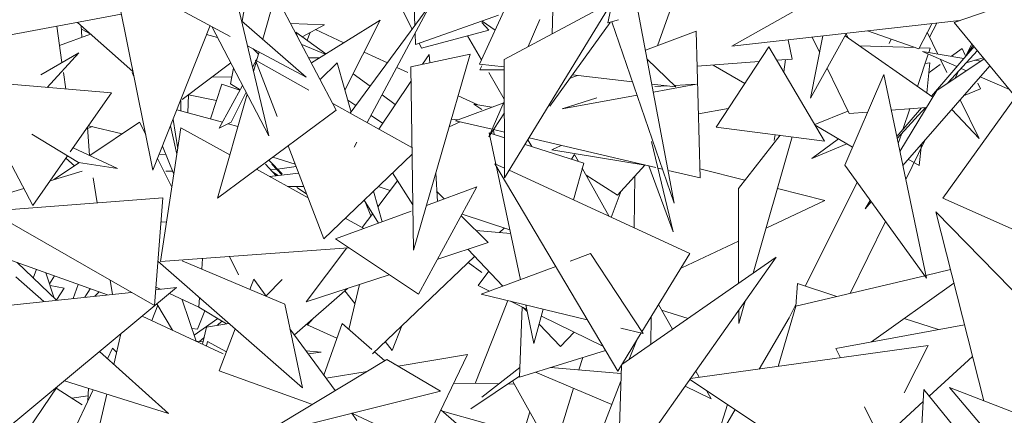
# Model space of a CAD drawing. Header units: millimetres. Extents: x -14485 to 13127, y -18923 to 3272.
# Tile 77 of 119: x 11401 to 11577, y 2397 to 2468. Entities that reach past the tile are written whole.
import ezdxf

# ---------------------------------------------------------------- set-up
doc = ezdxf.new("R2010")
doc.units = ezdxf.units.MM
doc.layers.add('G-IMPT', color=7, linetype='Continuous', lineweight=5)

# ---------------------------------------------------------------- blocks, each defined once
blk = doc.blocks.new('ÁRVORES ORNAMENTAIS - Pequeno e Médio Porte - Ipê-roxo-2865575-CORTE_CALÇADA')
at = {"layer": 'G-IMPT', "color": 253, "true_color": 0xaaaaaa}
for p, q in [((7771.13, 2493.58), (7765.67, 2467)), ((7730.64, 2465.86), (7721.93, 2483.19)), ((7742.69, 2459.64), (7752.22, 2480.34)), ((7698.05, 2464.6), (7679.23, 2474.73)), ((7700.2, 2467.31), (7701.43, 2474.06)), ((7731.13, 2466.52), (7730.89, 2473.82)), ((7774.54, 2462.93), (7778.66, 2474.56)), ((7827.65, 2467.11), (7850.39, 2474.93)), ((7705.02, 2446.76), (7699.01, 2471.96)), ((7703.89, 2464.07), (7706.16, 2472.05)), ((7717.07, 2451.41), (7706.16, 2472.05)), ((7755.92, 2473.16), (7755.68, 2465.06)), ((7684.26, 2440.63), (7678.19, 2470.57)), ((7719.57, 2450.84), (7734.01, 2470.42)), ((7734.01, 2470.42), (7722.6, 2449.15)), ((7766.42, 2470.79), (7747.1, 2460.48)), ((7766.42, 2470.79), (7747.19, 2439.28)), ((7678.59, 2468.58), (7646.59, 2462.58)), ((7771.1, 2468.92), (7777.55, 2434.76)), ((7787.84, 2462.85), (7799.83, 2469.6)), ((7680.68, 2458.28), (7670.75, 2467.11)), ((7700.1, 2467.39), (7711.67, 2457.27)), ((7714.95, 2466.64), (7708.86, 2466.93)), ((7714.95, 2466.64), (7710.96, 2464.52)), ((7712.61, 2459.85), (7724.94, 2467.47)), ((7718.62, 2454.94), (7724.94, 2467.47)), ((7731.25, 2463.12), (7746.06, 2468.37)), ((7744.36, 2465.71), (7743.12, 2467.08)), ((7745.49, 2465.72), (7743.17, 2467.34)), ((7753.51, 2467.62), (7751.4, 2462.77)), ((7766.05, 2467.11), (7755.3, 2452.1)), ((7765.67, 2467), (7767.57, 2467.56)), ((7766.35, 2467.2), (7777.55, 2434.76)), ((7787.84, 2462.85), (7828.58, 2467.43)), ((7821.31, 2462.35), (7823.61, 2466.87)), ((7823.24, 2464.45), (7824.5, 2466.97)), ((7827.65, 2467.11), (7842.75, 2448.69)), ((7667.05, 2466.42), (7667.98, 2459.9)), ((7673.11, 2465.01), (7667.54, 2462.98)), ((7671.55, 2464.44), (7671.42, 2466.52)), ((7671.61, 2465.8), (7673.04, 2465.07)), ((7694.48, 2466.52), (7684.26, 2440.63)), ((7693.84, 2464.91), (7695.81, 2464.37)), ((7694.77, 2466.36), (7705.02, 2446.76)), ((7715.19, 2461.44), (7709.83, 2465.34)), ((7710.27, 2464.27), (7709.83, 2465.34)), ((7711.83, 2463.89), (7712.41, 2465.3)), ((7713.37, 2465.8), (7718.43, 2463.45)), ((7731.25, 2463.12), (7731.18, 2465.15)), ((7732.33, 2462.5), (7744.36, 2465.71)), ((7781.44, 2465.5), (7772.38, 2462.13)), ((7781.44, 2465.5), (7782.18, 2439.24)), ((7808.36, 2465.16), (7801.92, 2453.54)), ((7808.68, 2464.3), (7808.29, 2465.04)), ((7812.09, 2465.58), (7821.31, 2462.35)), ((7824.72, 2461.43), (7822.82, 2465.32)), ((7715.1, 2461.39), (7710.87, 2463.14)), ((7732.33, 2462.5), (7731.9, 2463.35)), ((7743.04, 2460.41), (7740.56, 2464.7)), ((7798.65, 2460.54), (7797.92, 2463.98)), ((7801.92, 2453.54), (7804.11, 2464.68)), ((7803.54, 2461.77), (7802.24, 2464.47)), ((7823.79, 2453.74), (7808.11, 2464.7)), ((7816.02, 2463.34), (7816.38, 2464.07)), ((7829.7, 2461.03), (7830.79, 2463.27)), ((7670.99, 2461.66), (7664.21, 2457.68)), ((7665.34, 2455.45), (7670.99, 2461.66)), ((7711.67, 2457.27), (7701.17, 2462.92)), ((7703.14, 2461.42), (7702.2, 2462.36)), ((7702.8, 2460.22), (7703.25, 2461.8)), ((7722.06, 2461.76), (7726.2, 2459.84)), ((7741.03, 2461.39), (7730.38, 2459.14)), ((7741.03, 2461.39), (7730.88, 2426.31)), ((7733.7, 2461.36), (7732.5, 2459.59)), ((7733.7, 2461.36), (7733.78, 2459.86)), ((7785.02, 2448.36), (7794.49, 2462.71)), ((7804.45, 2445.86), (7794.49, 2462.71)), ((7820.66, 2462.58), (7810.66, 2462.92)), ((7821.05, 2455.65), (7823, 2461.43)), ((7823.35, 2462.48), (7821.41, 2462.55)), ((7829.38, 2460.65), (7821.95, 2461.89)), ((7821.95, 2461.89), (7828.13, 2459.19)), ((7823.09, 2461.7), (7823.35, 2462.48)), ((7823.58, 2453.88), (7831.2, 2462.77)), ((7831.79, 2462.06), (7826.5, 2456.25)), ((7829.05, 2462.44), (7827.12, 2461.03)), ((7829.61, 2461.21), (7829.05, 2462.44)), ((7831, 2463.02), (7829.67, 2460.98)), ((7689.49, 2453.27), (7698.18, 2459.85)), ((7702.08, 2459.1), (7702.91, 2460.63)), ((7702.26, 2458.33), (7702.74, 2460)), ((7706.47, 2450.24), (7702.61, 2460.33)), ((7712.16, 2454.99), (7702.61, 2460.33)), ((7712.14, 2460.74), (7714.03, 2460.73)), ((7714.17, 2456.9), (7717.23, 2459.87)), ((7719.72, 2451.05), (7717.23, 2459.87)), ((7742.69, 2459.64), (7747.1, 2459.13)), ((7747.1, 2460.48), (7747.19, 2439.28)), ((7777.82, 2455.57), (7772.68, 2460.54)), ((7792.76, 2460.09), (7781.62, 2459.24)), ((7798.65, 2460.54), (7795.9, 2460.33)), ((7797.13, 2458.25), (7797.43, 2460.44)), ((7823.26, 2459.88), (7822.42, 2459.72)), ((7822.72, 2454.49), (7823.26, 2459.88)), ((7824.51, 2454.93), (7833.01, 2460.56)), ((7826.33, 2458.13), (7825.18, 2460.48)), ((7832.84, 2460.78), (7829.8, 2459.88)), ((7832.39, 2460.15), (7831.32, 2460.33)), ((7668.24, 2458.13), (7668.66, 2455.17)), ((7680.54, 2458.13), (7680.88, 2457.31)), ((7698.16, 2456.11), (7698.67, 2458.91)), ((7723.12, 2455.66), (7720.09, 2457.86)), ((7727.91, 2459.05), (7729.88, 2458.13)), ((7730.38, 2459.14), (7730.88, 2426.31)), ((7742.76, 2458.62), (7743.12, 2459.33)), ((7742.76, 2458.62), (7747.11, 2458.63)), ((7747.13, 2453.35), (7744.36, 2458.13)), ((7790.15, 2456.14), (7784.53, 2459.46)), ((7808.82, 2450.76), (7804.9, 2458.93)), ((7834.01, 2459.35), (7818.45, 2441.46)), ((7825.1, 2459.55), (7823.16, 2458.13)), ((7827.79, 2457.1), (7828.29, 2458.13)), ((7828.88, 2458.86), (7829.82, 2458.45)), ((7650.97, 2456.68), (7676.82, 2454.47)), ((7650.97, 2456.68), (7662.77, 2434.29)), ((7694.88, 2457.35), (7698.38, 2457.32)), ((7698.16, 2456.11), (7699.86, 2455.03)), ((7730.42, 2456.52), (7724.65, 2448.01)), ((7760.23, 2457.61), (7758.89, 2457.11)), ((7759.32, 2457.71), (7770.05, 2456.47)), ((7773.53, 2456.06), (7777.82, 2455.57)), ((7808.04, 2441.52), (7815.03, 2457.77)), ((7822.69, 2421.28), (7815.03, 2457.77)), ((7832.34, 2455.19), (7831.87, 2456.21)), ((7832.29, 2457.37), (7837.5, 2455.09)), ((7676.82, 2454.47), (7669.47, 2443.91)), ((7696.58, 2456.04), (7694.53, 2449.81)), ((7696.12, 2448.15), (7700.29, 2455.81)), ((7696.58, 2456.04), (7699.83, 2454.97)), ((7700.92, 2454.6), (7698.28, 2449.24)), ((7773.8, 2454.61), (7781.54, 2456.04)), ((7774.08, 2455.63), (7776.25, 2455.75)), ((7777.56, 2455.82), (7781.54, 2456.04)), ((7824.51, 2454.93), (7817.92, 2444)), ((7832.34, 2455.19), (7829.3, 2453.93)), ((7689.24, 2453.09), (7689.27, 2451.23)), ((7690.5, 2450.9), (7690.61, 2454.11)), ((7695.62, 2453.13), (7690.6, 2454.11)), ((7695.81, 2435.62), (7701.1, 2454.25)), ((7730.6, 2444.68), (7716.45, 2452.59)), ((7720.57, 2452.21), (7719.12, 2453.17)), ((7727.61, 2452.38), (7725.26, 2454.1)), ((7747.03, 2452.7), (7738.42, 2449.5)), ((7738.88, 2453.95), (7742.39, 2452.32)), ((7747.13, 2452.94), (7744.37, 2446.58)), ((7757.47, 2451.61), (7770.88, 2454.08)), ((7757.47, 2451.61), (7763.71, 2453.59)), ((7838.61, 2453.74), (7825.58, 2435.65)), ((7832.11, 2446.28), (7828.71, 2453.25)), ((7696.7, 2449.23), (7688.52, 2451.44)), ((7695.81, 2435.62), (7717.07, 2451.41)), ((7744.92, 2451.91), (7741.69, 2452.43)), ((7743.12, 2451.53), (7741.69, 2452.43)), ((7747.14, 2450.9), (7744.37, 2446.58)), ((7781.86, 2450.73), (7787.2, 2451.67)), ((7808.61, 2451.22), (7802.69, 2448.84)), ((7808.82, 2450.76), (7812.13, 2451.03)), ((7816.37, 2451.37), (7822.66, 2451.87)), ((7817.36, 2446.64), (7821.8, 2451.8)), ((7822.51, 2451.86), (7817.44, 2446.29)), ((7818.45, 2447.9), (7819.71, 2451.63)), ((7827.18, 2451.5), (7832.11, 2446.28)), ((7681.86, 2449.24), (7672.95, 2443.26)), ((7681.86, 2449.24), (7682.96, 2447.02)), ((7687.85, 2449.73), (7688.7, 2444.45)), ((7696.12, 2448.15), (7698.28, 2449.24)), ((7725.35, 2449.04), (7723.28, 2450.41)), ((7739.24, 2449.31), (7737.27, 2448.4)), ((7737.66, 2449.75), (7738.87, 2449.66)), ((7738.42, 2449.5), (7744.97, 2447.96)), ((7672.88, 2443.28), (7672.56, 2448.36)), ((7673.38, 2448.43), (7672.58, 2448.1)), ((7672.72, 2448.58), (7678.77, 2447.16)), ((7689.27, 2448.22), (7685.6, 2424.29)), ((7688.55, 2443.48), (7687.39, 2448.57)), ((7689.27, 2448.22), (7698.02, 2443.4)), ((7699.47, 2448.48), (7697.72, 2448.95)), ((7744.4, 2447.31), (7745.59, 2441.74)), ((7744.4, 2447.31), (7747.16, 2446.43)), ((7745.17, 2447.82), (7745.31, 2447.02)), ((7745.22, 2447.91), (7747.15, 2447.45)), ((7785.02, 2448.36), (7804.45, 2445.86)), ((7809.43, 2444.77), (7802.78, 2448.7)), ((7662.61, 2447.08), (7670.95, 2442.03)), ((7720.73, 2445.66), (7720.25, 2444.77)), ((7752.03, 2444.88), (7751.34, 2446.08)), ((7751.55, 2446.42), (7774.26, 2441.09)), ((7773.44, 2445.8), (7777.33, 2429.58)), ((7789.03, 2437.36), (7796.5, 2446.88)), ((7791.66, 2422.2), (7798.66, 2446.61)), ((7795.43, 2445.93), (7795.58, 2447)), ((7806.92, 2446.25), (7802.14, 2442.75)), ((7817.62, 2445.43), (7818.18, 2447.11)), ((7818.97, 2438.99), (7822.36, 2445.96)), ((7669.97, 2444.64), (7677.91, 2440.94)), ((7685.95, 2444.93), (7688, 2439.92)), ((7714.84, 2428.36), (7708.47, 2445.02)), ((7750.84, 2445.26), (7761.34, 2441.91)), ((7757.29, 2445.07), (7755.66, 2444.31)), ((7772.35, 2441.54), (7755.66, 2444.31)), ((7808.45, 2445.35), (7802.14, 2442.75)), ((7821.39, 2441.45), (7821.78, 2445.29)), ((7668.99, 2443.22), (7662.77, 2434.29)), ((7671.09, 2442.01), (7666.52, 2438.94)), ((7668.69, 2442.79), (7670.24, 2441.44)), ((7677.91, 2440.94), (7670.95, 2442.03)), ((7685.09, 2442.74), (7687.64, 2437.59)), ((7685.37, 2443.46), (7686.54, 2443.48)), ((7707.37, 2440), (7704.98, 2442.43)), ((7709.72, 2441.74), (7705.69, 2442.96)), ((7714.84, 2428.36), (7730.62, 2443.5)), ((7759.71, 2443.42), (7759.13, 2442.62)), ((7759.71, 2443.42), (7760.38, 2442.22)), ((7821.39, 2441.45), (7819.42, 2442.58)), ((7671.61, 2440.46), (7665.87, 2438.75)), ((7686.55, 2440.48), (7687.79, 2440.44)), ((7702.77, 2440.79), (7712.04, 2435.68)), ((7706.31, 2439.64), (7704.38, 2441.7)), ((7706.36, 2440.81), (7705.34, 2440.67)), ((7707.36, 2439.76), (7705.52, 2441.7)), ((7706.41, 2439.65), (7705.62, 2440.33)), ((7705.62, 2440.33), (7706.64, 2439.68)), ((7709.89, 2441.29), (7706.54, 2440.83)), ((7747.18, 2441), (7745.44, 2441.8)), ((7767.42, 2404.63), (7745.44, 2441.8)), ((7745.65, 2441.45), (7750, 2421.03)), ((7780.31, 2425.69), (7748, 2440.62)), ((7759.52, 2435.3), (7761.34, 2441.91)), ((7761.08, 2440.97), (7765.9, 2432.35)), ((7772.28, 2441.55), (7767.37, 2436.19)), ((7772.97, 2441.39), (7777.33, 2429.58)), ((7774.59, 2441.02), (7775.46, 2440.81)), ((7776.45, 2440.58), (7782.18, 2439.24)), ((7782.13, 2440.85), (7790.17, 2438.82)), ((7808.04, 2441.52), (7822.69, 2421.28)), ((7673.55, 2439.29), (7674.3, 2434.78)), ((7705.1, 2439.5), (7710.35, 2440.1)), ((7728.01, 2438.74), (7724.52, 2434.1)), ((7730.75, 2434.46), (7727.11, 2440.14)), ((7734.88, 2440.15), (7735.16, 2435.05)), ((7767.37, 2436.19), (7761.77, 2439.73)), ((7770.51, 2439.62), (7770.34, 2430.3)), ((7800.95, 2419.87), (7810.25, 2438.46)), ((7661.16, 2437.35), (7655.79, 2435.75)), ((7711.25, 2437.73), (7708.32, 2437.73)), ((7710.02, 2437.52), (7711.75, 2436.42)), ((7725.28, 2431.4), (7723.73, 2436.89)), ((7726.7, 2437), (7724.58, 2437.7)), ((7731.8, 2418.42), (7742.2, 2437.64)), ((7733.19, 2434.32), (7742.2, 2437.64)), ((7735.07, 2436.8), (7736.38, 2435.49)), ((7766.27, 2432.18), (7768.06, 2436.95)), ((7789.03, 2437.36), (7789.06, 2420.39)), ((7796, 2437.36), (7804.49, 2435.22)), ((7686, 2435.68), (7655.02, 2433.3)), ((7686, 2435.68), (7684.52, 2416.41)), ((7722.05, 2435.28), (7724.64, 2431.17)), ((7723.27, 2432.45), (7722.25, 2434.96)), ((7793.97, 2430.26), (7804.49, 2435.22)), ((7812.61, 2435.2), (7811.73, 2433.73)), ((7812.79, 2434.95), (7811.73, 2433.73)), ((7864.2, 2418.42), (7825.58, 2435.65)), ((7655.02, 2433.3), (7684.52, 2416.41)), ((7716.9, 2428.32), (7730.47, 2433.32)), ((7845.67, 2411.35), (7824.34, 2433.18)), ((7824.34, 2433.18), (7832.93, 2399.36)), ((7685.67, 2431.33), (7686.69, 2431.4)), ((7718.66, 2432.03), (7722, 2430.2)), ((7723.58, 2432.86), (7721.7, 2430.36)), ((7739.4, 2432.47), (7744.22, 2427.66)), ((7748.1, 2429.93), (7739.56, 2432.75)), ((7809.03, 2418.58), (7815.31, 2431.47)), ((7748.23, 2429.32), (7742.07, 2429.81)), ((7747.08, 2430.27), (7746.25, 2429.48)), ((7731.8, 2418.42), (7716.9, 2428.32)), ((7778.88, 2423.14), (7789.05, 2427.94)), ((7719.24, 2426.76), (7685.6, 2424.29)), ((7718.97, 2426.74), (7711.66, 2417.05)), ((7744.22, 2427.66), (7735.21, 2424.73)), ((7740.58, 2426.48), (7746.87, 2419.87)), ((7658.94, 2424.49), (7676.11, 2418.3)), ((7689.49, 2424.41), (7707.84, 2416.65)), ((7693.12, 2424.84), (7692.98, 2422.94)), ((7699.54, 2421.88), (7697.94, 2425.19)), ((7741.79, 2425.2), (7723.52, 2407.73)), ((7762.57, 2425.69), (7758.91, 2424.33)), ((7771.97, 2411.41), (7762.57, 2425.69)), ((7795.75, 2425.05), (7767.42, 2384.83)), ((7768.18, 2405.87), (7795.75, 2425.05)), ((7780.31, 2425.69), (7771.76, 2411.72)), ((7659.96, 2424.12), (7667, 2417.34)), ((7662.85, 2421.33), (7663.39, 2422.89)), ((7711.03, 2401.65), (7685.13, 2424.34)), ((7740.65, 2424.12), (7743.12, 2422.32)), ((7756.33, 2423.38), (7743.01, 2418.43)), ((7822.58, 2421.79), (7826.97, 2422.83)), ((7659.75, 2421.56), (7664.72, 2417.1)), ((7666.6, 2417.73), (7665.1, 2422.27)), ((7665.76, 2420.28), (7666.63, 2421.72)), ((7676.61, 2420.94), (7677.03, 2418.4)), ((7702.3, 2421.12), (7701.6, 2419.29)), ((7704.54, 2418.05), (7702.3, 2421.12)), ((7707.37, 2421.08), (7704.5, 2418.11)), ((7726.55, 2421.9), (7711.66, 2417.05)), ((7744.33, 2422.54), (7742.45, 2419.98)), ((7799.27, 2416.27), (7822.36, 2421.74)), ((7655.93, 2392.57), (7688.49, 2419.62)), ((7665.85, 2420), (7668.38, 2419.54)), ((7668.38, 2419.54), (7667.08, 2417.46)), ((7670.89, 2420.18), (7669.96, 2417.65)), ((7673.03, 2419.41), (7672.05, 2417.87)), ((7688.49, 2419.62), (7684.74, 2419.22)), ((7685.62, 2419.31), (7684.77, 2419.71)), ((7719.09, 2419.47), (7709.57, 2411.16)), ((7721.23, 2420.17), (7719.28, 2412.13)), ((7744.5, 2418.99), (7742.45, 2419.98)), ((7799.58, 2420.32), (7799.28, 2416.27)), ((7799.58, 2420.32), (7806.64, 2418.02)), ((7827.58, 2420.42), (7812.81, 2409.89)), ((7680.42, 2418.76), (7649.83, 2415.51)), ((7674.61, 2418.84), (7673.83, 2418.06)), ((7692.46, 2416.12), (7687.22, 2418.57)), ((7691.96, 2410.04), (7689.49, 2417.42)), ((7692.59, 2417.81), (7692.46, 2416.12)), ((7718.6, 2419.04), (7720.4, 2416.76)), ((7761.98, 2413.83), (7743.01, 2418.43)), ((7685.11, 2416.49), (7684.06, 2413.7)), ((7684.98, 2416.71), (7687.78, 2411.98)), ((7692.46, 2416.09), (7697.44, 2413.13)), ((7711.03, 2401.65), (7707.84, 2416.65)), ((7745.84, 2412.41), (7747.73, 2417.29)), ((7751.12, 2415.76), (7748.24, 2417.17)), ((7749.85, 2403.58), (7750.31, 2416.16)), ((7750.5, 2416.06), (7751.21, 2415.32)), ((7750.96, 2416.5), (7752.42, 2409.63)), ((7752.42, 2409.63), (7754.11, 2415.74)), ((7774.73, 2416.56), (7777.2, 2412.14)), ((7775.27, 2415.59), (7780.01, 2414.1)), ((7789.07, 2413.2), (7790.22, 2417.2)), ((7789.07, 2415.56), (7789.07, 2413.2)), ((7799.27, 2416.27), (7796.11, 2405.5)), ((7798.11, 2414.19), (7799.3, 2416.58)), ((7696.85, 2407.77), (7682.33, 2414.51)), ((7691.61, 2411.09), (7695.85, 2414.08)), ((7692.22, 2412.14), (7693.52, 2415.46)), ((7712.96, 2414.11), (7711.89, 2412.95)), ((7764.77, 2409.12), (7753.76, 2414.48)), ((7773.34, 2409.46), (7773.38, 2414.35)), ((7798.11, 2414.19), (7792.72, 2405.03)), ((7818.7, 2414.09), (7824.84, 2412.09)), ((7691.2, 2412.31), (7692.22, 2412.14)), ((7693.84, 2412.53), (7693.11, 2409.51)), ((7693.84, 2412.53), (7697.85, 2413.2)), ((7695.73, 2412.85), (7696.59, 2413.63)), ((7698.95, 2412.24), (7696.12, 2404.73)), ((7716.86, 2401.16), (7708.78, 2412.24)), ((7711.71, 2413.03), (7717.18, 2410.56)), ((7718.1, 2413.16), (7714.85, 2403.93)), ((7718.1, 2413.16), (7723.4, 2408.54)), ((7727.07, 2408.37), (7728.81, 2412.79)), ((7741.93, 2402.45), (7745.84, 2412.41)), ((7753.37, 2413.05), (7757.18, 2409.05)), ((7771.97, 2411.41), (7767.99, 2412.37)), ((7806.44, 2408.73), (7829.48, 2412.94)), ((7677.24, 2405.84), (7678.51, 2411.33)), ((7692.61, 2409.97), (7693.4, 2410.7)), ((7759.65, 2411.61), (7757.18, 2409.05)), ((7771.62, 2411.49), (7767.42, 2404.63)), ((7676.12, 2406.85), (7677.01, 2408.75)), ((7677.75, 2408.04), (7677.01, 2408.75)), ((7693.21, 2409.92), (7691.98, 2410.03)), ((7694.01, 2409.95), (7693.85, 2409.16)), ((7694.01, 2409.95), (7697.39, 2408.1)), ((7725.83, 2409.94), (7727.07, 2408.37)), ((7769.49, 2406.78), (7770.77, 2410.1)), ((7780.45, 2403.33), (7822.95, 2409.22)), ((7807.27, 2407.05), (7806.44, 2408.73)), ((7818.66, 2400.78), (7822.95, 2409.22)), ((7674.68, 2408.15), (7687.01, 2397.05)), ((7714.36, 2408.06), (7711.65, 2408.3)), ((7712.04, 2407.77), (7714.36, 2408.06)), ((7723.91, 2408.1), (7725.73, 2406.51)), ((7728.11, 2405.54), (7740.55, 2407.64)), ((7732.29, 2390.46), (7740.55, 2407.64)), ((7749.85, 2403.58), (7765.22, 2408.34)), ((7760.49, 2404.87), (7761.16, 2407.09)), ((7823.14, 2400.18), (7830.91, 2407.3)), ((7726.09, 2406.72), (7703.26, 2392.96)), ((7726.09, 2406.72), (7735.71, 2401.07)), ((7727.44, 2405.93), (7728.25, 2405.56)), ((7749.91, 2405.31), (7743.12, 2399.99)), ((7755.39, 2405.3), (7768.03, 2404.24)), ((7768.07, 2405.69), (7767.42, 2384.83)), ((7712.79, 2398.71), (7696.12, 2404.73)), ((7715.25, 2403.37), (7722.56, 2404.6)), ((7749.85, 2403.75), (7741.16, 2397.9)), ((7766.39, 2398.71), (7752.69, 2404.46)), ((7781.38, 2404.65), (7782, 2403.55)), ((7661.99, 2394.26), (7667.13, 2401.87)), ((7666.94, 2401.6), (7671.61, 2398.64)), ((7668.41, 2402.94), (7687.01, 2397.05)), ((7672.58, 2399.3), (7672.7, 2401.58)), ((7746.17, 2402.38), (7738.09, 2402.51)), ((7748.94, 2402.34), (7747.78, 2402.36)), ((7748.62, 2402.92), (7755.9, 2389.75)), ((7755.9, 2389.75), (7759.5, 2401.6)), ((7761, 2384.74), (7767.98, 2402.86)), ((7784.17, 2399.67), (7779.48, 2401.95)), ((7799.48, 2390.46), (7780.33, 2403.16)), ((7843.82, 2381.61), (7826.82, 2401.74)), ((7826.82, 2401.74), (7855.88, 2390.41)), ((7667.02, 2387.41), (7673.53, 2401.32)), ((7672.63, 2400.25), (7669.73, 2399.83)), ((7673.03, 2387.63), (7676.02, 2400.53)), ((7703.26, 2392.96), (7735.71, 2401.07)), ((7783.33, 2401.17), (7784.17, 2399.67)), ((7822.18, 2401.34), (7821.63, 2391.5)), ((7822.18, 2401.34), (7836.07, 2384.42)), ((7784.64, 2391.05), (7787.04, 2398.71)), ((7814.55, 2392.29), (7811.59, 2398.28)), ((7814.55, 2392.29), (7822.06, 2399.19)), ((7720.75, 2395.84), (7719.83, 2397.1)), ((7725.68, 2394.39), (7719.84, 2397.1)), ((7735.8, 2397.75), (7744.25, 2390.38)), ((7750.48, 2393.42), (7736.06, 2397.51)), ((7751.68, 2397.38), (7750.48, 2393.42)), ((7788.45, 2397.77), (7784.8, 2391.57))]:
    blk.add_line(p, q, dxfattribs=at)

msp = doc.modelspace()

# ---------------------------------------------------------------- block references
at = {"layer": 'G-IMPT', "color": 253, "true_color": 0xaaaaaa}
msp.add_blockref('ÁRVORES ORNAMENTAIS - Pequeno e Médio Porte - Ipê-roxo-2865575-CORTE_CALÇADA', (3740.319, 0), dxfattribs=at)

doc.saveas('drawing.dxf')
